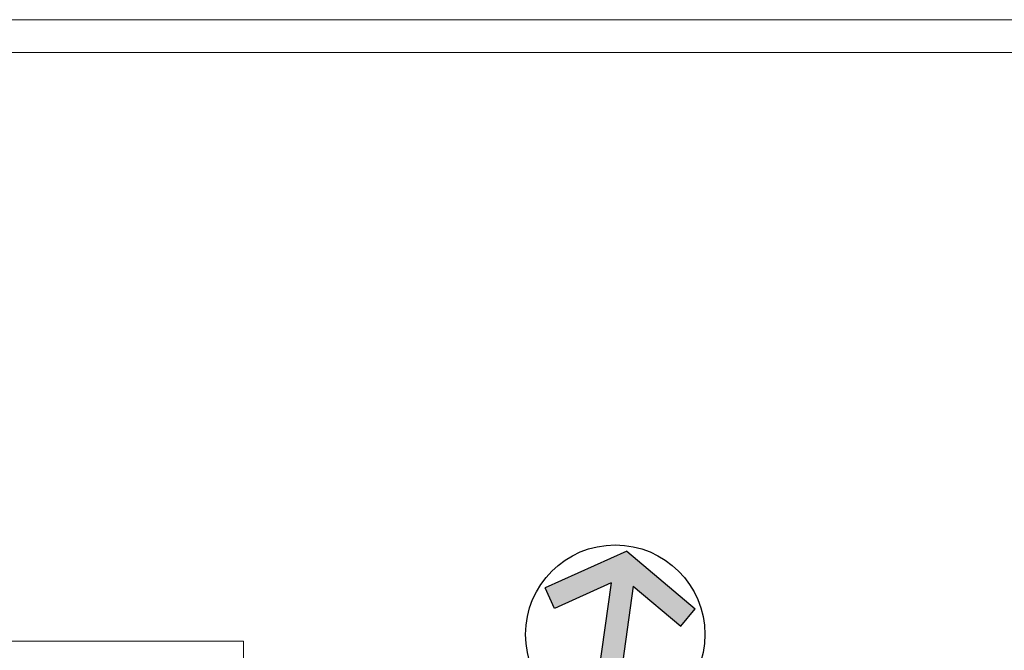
# Model space of a CAD drawing. Header units: millimetres. Extents: x 7052 to 69970, y -1719 to 15326.
# Tile 129 of 160: x 55710 to 57209, y 14366 to 15326. Entities that reach past the tile are written whole.
import ezdxf

# ---------------------------------------------------------------- set-up
doc = ezdxf.new("R2010")
doc.units = ezdxf.units.MM
doc.layers.add('m_cienka', color=7, linetype='Continuous', lineweight=5)
doc.layers.add('m_tabela', color=7, linetype='Continuous', lineweight=20)

# ---------------------------------------------------------------- blocks, each defined once
blk = doc.blocks.new('ZA_NARW0')
at = {"ltscale": 2}
blk.add_hatch(color=256, dxfattribs=at).paths.add_polyline_path([(0.0625, 0.2818), (0.3559, 0.0974), (0.4224, 0.2033), (0, 0.4688), (-0.4224, 0.2033), (-0.3559, 0.0974), (-0.0625, 0.2818), (-0.0625, -0.4688), (0.0625, -0.4688)])
for p, q in [((0, 0.4688), (-0.4224, 0.2033)), ((0, 0.4688), (0.4224, 0.2033)), ((-0.0625, 0.2818), (-0.3559, 0.0974)), ((-0.0625, 0.2818), (-0.0625, -0.4688)), ((0.0625, 0.2818), (0.0625, -0.4688)), ((0.0625, 0.2818), (0.3559, 0.0974)), ((-0.3559, 0.0974), (-0.4224, 0.2033)), ((0.3559, 0.0974), (0.4224, 0.2033)), ((0.4224, 0.2033), (0.4224, 0.2033)), ((0.0625, -0.4688), (-0.0625, -0.4688))]:
    blk.add_line(p, q)
blk.add_circle((0, 0), 0.5)

msp = doc.modelspace()

# ---------------------------------------------------------------- linework, layer by layer
at = {"layer": 'm_cienka', "ltscale": 2}
msp.add_lwpolyline([(56051.1, 14292.8), (56051.1, 14379.8), (54619.1, 14379.8), (54619.1, 14292.8)], dxfattribs=at)
at = {"layer": 'm_tabela'}
for p, q in [((58698.7, 15326.3), (50288.7, 15326.3)), ((58648.7, 15276.3), (50338.7, 15276.3))]:
    msp.add_line(p, q, dxfattribs=at)

# ---------------------------------------------------------------- block references
at = {"xscale": 272.8386910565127, "yscale": 272.8386910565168, "zscale": 45.47311517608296, "rotation": 351.9999999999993}
msp.add_blockref('ZA_NARW0', (56616.7, 14390), dxfattribs=at)

doc.saveas('drawing.dxf')
